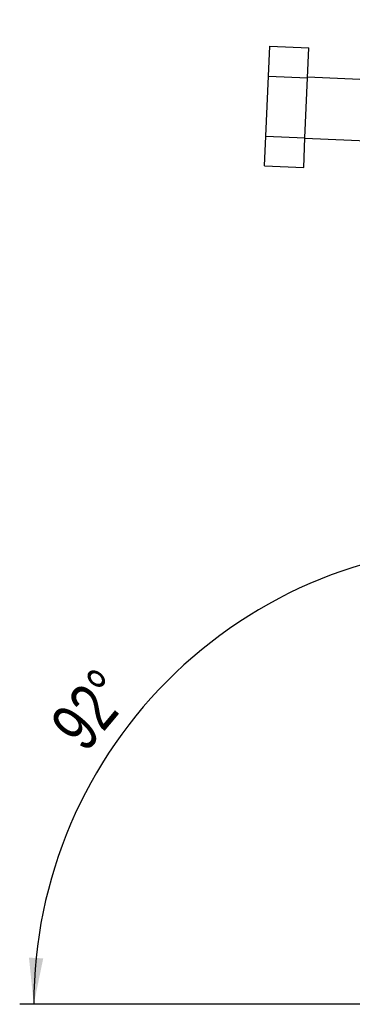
# Model space of a CAD drawing. Extents: x 30 to 403, y 9 to 287.
# Tile 6 of 26: x 318 to 341, y 23 to 93. Entities that reach past the tile are written whole.
import ezdxf

# ---------------------------------------------------------------- set-up
doc = ezdxf.new("R2010")
doc.units = 0
doc.layers.get('0').update_dxf_attribs({"linetype": 'CONTINUOUS'})
doc.styles.add('SLDTEXTSTYLE0', font='TXT', dxfattribs={"width": 0.75})
doc.dimstyles.new('SLDDIMSTYLE5', dxfattribs={"dimtxt": 3.5, "dimasz": 3.302, "dimexe": 0, "dimexo": 0.0625, "dimgap": 0.875, "dimtad": 1, "dimdec": 4, "dimlfac": 2.3, "dimzin": 12, "dimtxsty": 'SLDTEXTSTYLE0', "dimsah": 1, "dimcen": 0.09, "dimazin": 3, "dimtfac": 1, "dimtdec": 0, "dimtofl": 0, "dimtmove": 0, "dimatfit": 3, "dimtolj": 1, "dimtzin": 12})

# ---------------------------------------------------------------- blocks, each defined once
blk = doc.blocks.new('_D_10')
at = {"color": 179, "linetype": 'CONTINUOUS'}
blk.add_line((345.773, 22.756), (317.584, 22.756), dxfattribs=at)
blk.add_arc((351.27, 22.756), 32.686, 87.51827, 180, dxfattribs=at)
for points in [[(352.686, 55.412), (349.38, 55.897), (349.387, 54.881)], [(318.584, 22.756), (319.258, 26.029), (318.243, 26.08)]]:
    blk.add_solid(points, dxfattribs=at)
at = {"color": 179, "linetype": 'CONTINUOUS', "insert": (319.577, 42.847, 0.043), "char_height": 3.5, "attachment_point": 1, "rotation": 50.0619, "style": 'SLDTEXTSTYLE0'}
blk.add_mtext('92°', dxfattribs=at)

msp = doc.modelspace()

# ---------------------------------------------------------------- linework, layer by layer
at = {"color": 7, "linetype": 'CONTINUOUS'}
for p, q in [((335.292138, 88.874026), (335.384529, 91.005712)), ((335.384529, 91.005712), (338.164528, 90.88522)), ((338.072138, 88.753537), (338.164528, 90.88522)), ((335.107358, 84.610655), (335.292138, 88.874026)), ((335.292138, 88.874026), (338.072138, 88.753537)), ((337.887357, 84.490166), (338.072138, 88.753537)), ((349.324187, 88.30612), (338.073879, 88.793725)), ((335.014967, 82.478973), (335.107358, 84.610655)), ((335.107358, 84.610655), (337.887357, 84.490166)), ((337.794967, 82.358484), (337.887357, 84.490166)), ((337.885614, 84.449978), (349.135923, 83.962373)), ((335.014967, 82.478973), (337.794967, 82.358484))]:
    msp.add_line(p, q, dxfattribs=at)

# ---------------------------------------------------------------- dimensions: what is measured, and where the dimension line sits
at = {"color": 179, "linetype": 'CONTINUOUS'}
dim = msp.add_angular_dim_2l(base=(328.663555, 46.364169), line1=((366.424911, 22.756426), (346.772738, 22.756426)), line2=((352.727727, 56.383829), (354.310367, 92.899447)), dimstyle='SLDDIMSTYLE5', dxfattribs=at)
dim.commit()
dim.dimension.update_dxf_attribs({"geometry": '_D_10', "text_midpoint": (326.208486, 43.73966), "dimtype": 162})

doc.saveas('drawing.dxf')
